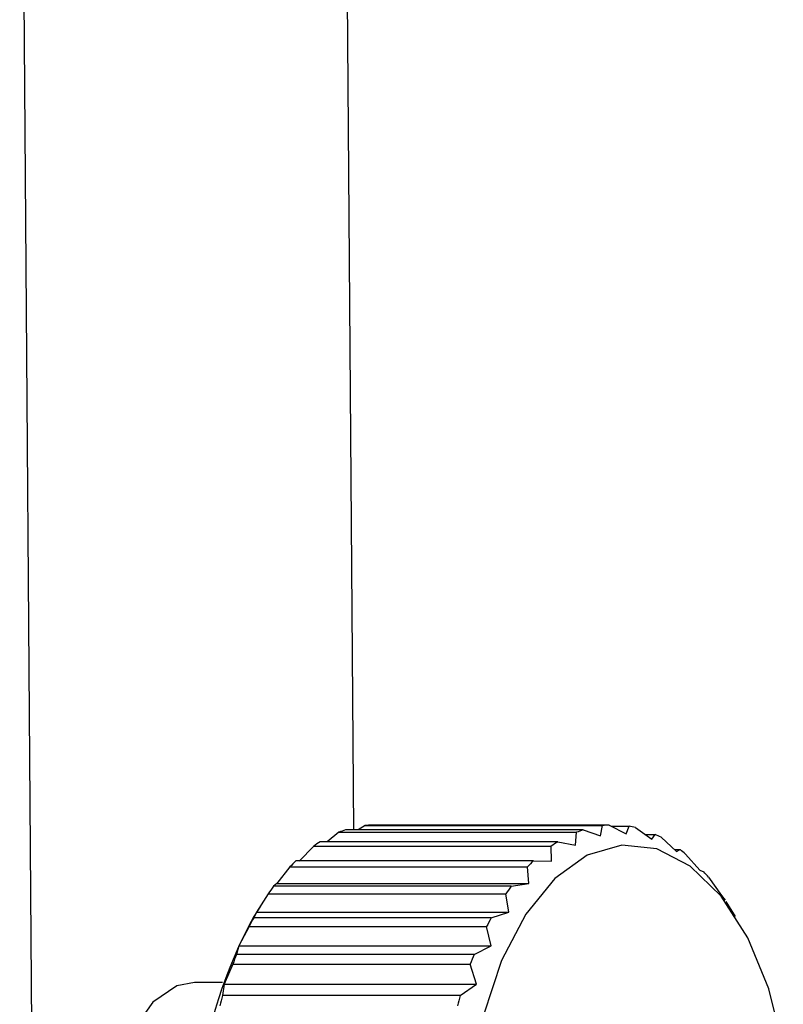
# Model space of a CAD drawing. Header units: millimetres. Extents: x 99 to 122, y 67 to 179.
# Tile 18 of 23: x 105.308 to 106.277, y 86.381 to 87.63. Entities that reach past the tile are written whole.
import ezdxf

# ---------------------------------------------------------------- set-up
doc = ezdxf.new("R2010")
doc.units = ezdxf.units.MM

msp = doc.modelspace()

# ---------------------------------------------------------------- linework, layer by layer
at = {"color": 7, "linetype": 'Continuous', "lineweight": 25}
for p, q in [((105.73181, 86.60227), (105.71812, 88.45834)), ((105.32683, 85.88846), (105.30795, 88.44823)), ((105.74613, 86.6077), (105.73738, 86.60227)), ((105.74613, 86.6077), (106.04752, 86.6077)), ((106.0559, 86.60837), (105.75452, 86.60837)), ((106.04494, 86.59458), (106.04752, 86.6077)), ((106.0559, 86.60837), (106.07744, 86.59709)), ((106.05882, 86.60685), (106.08101, 86.60685)), ((106.07744, 86.59709), (106.08101, 86.60685)), ((105.713, 86.59922), (105.69808, 86.58703)), ((105.713, 86.59922), (106.01438, 86.59922)), ((106.02277, 86.60227), (105.72139, 86.60227)), ((106.01305, 86.58305), (106.01438, 86.59922)), ((106.02277, 86.60227), (106.04494, 86.59458)), ((106.08913, 86.60521), (106.1098, 86.59054)), ((106.10122, 86.59662), (106.11408, 86.59662)), ((106.1098, 86.59054), (106.11408, 86.59662)), ((105.68099, 86.58163), (105.66273, 86.56276)), ((105.68099, 86.58163), (105.98237, 86.58163)), ((105.99051, 86.58703), (105.68913, 86.58703)), ((105.98253, 86.56276), (105.98237, 86.58163)), ((105.99051, 86.58703), (106.01305, 86.58305)), ((106.1217, 86.59289), (106.14125, 86.57505)), ((106.13883, 86.57726), (106.14595, 86.57726)), ((106.14125, 86.57505), (106.14595, 86.57726)), ((106.15286, 86.57169), (106.17106, 86.551)), ((105.95985, 86.56299), (105.65847, 86.56299)), ((105.95985, 86.56299), (105.98253, 86.56276)), ((105.65086, 86.55535), (105.63428, 86.5342)), ((105.65086, 86.55535), (105.95224, 86.55535)), ((105.95408, 86.5342), (105.95224, 86.55535)), ((106.17106, 86.551), (106.17584, 86.54917)), ((105.63428, 86.5342), (105.63015, 86.53066)), ((105.63428, 86.5342), (105.95408, 86.5342)), ((105.93153, 86.53066), (105.95408, 86.5342)), ((106.1819, 86.5421), (106.19854, 86.51895)), ((105.62329, 86.52105), (105.60852, 86.49803)), ((105.62329, 86.52105), (105.92467, 86.52105)), ((105.93153, 86.53066), (105.63015, 86.53066)), ((105.92839, 86.49803), (105.92467, 86.52105)), ((106.19854, 86.51895), (106.20306, 86.51299)), ((106.21612, 86.49239), (106.20413, 86.51132)), ((105.60852, 86.49803), (105.60482, 86.49078)), ((105.61329, 86.50566), (105.60489, 86.49239)), ((105.60852, 86.49803), (105.92839, 86.49803)), ((105.9062, 86.49078), (105.92839, 86.49803)), ((105.9062, 86.49078), (105.60482, 86.49078)), ((105.59892, 86.47952), (105.58606, 86.45512)), ((105.59892, 86.47952), (105.9003, 86.47952)), ((105.90604, 86.45512), (105.9003, 86.47952)), ((105.58606, 86.45512), (105.58308, 86.44426)), ((105.88446, 86.44426), (105.58308, 86.44426)), ((105.58606, 86.45512), (105.90604, 86.45512)), ((105.88446, 86.44426), (105.90604, 86.45512)), ((105.57829, 86.43175), (105.56741, 86.40644)), ((105.57829, 86.43175), (105.87967, 86.43175)), ((105.88756, 86.40644), (105.87967, 86.43175)), ((105.56539, 86.40849), (105.52959, 86.40849)), ((105.56741, 86.40644), (105.56546, 86.39216)), ((105.56741, 86.40644), (105.88756, 86.40644)), ((105.86684, 86.39216), (105.88756, 86.40644)), ((105.86684, 86.39216), (105.56546, 86.39216))]:
    msp.add_line(p, q, dxfattribs=at)
at = {"color": 7, "linetype": 'Continuous', "lineweight": 25, "flags": 128}
for points in [[(106.27675, 86.32683), (106.25828, 86.40056), (106.23158, 86.4653), (106.19789, 86.51804), (106.15879, 86.55631), (106.1161, 86.57831), (106.07183, 86.58302), (106.02803, 86.57021), (105.98677, 86.54049), (105.94996, 86.49525), (105.91933, 86.4366), (105.89632, 86.36728)], [(105.52959, 86.40849), (105.50733, 86.4043), (105.47675, 86.3836), (105.45086, 86.34735), (105.43198, 86.29874), (105.42176, 86.24213), (105.42113, 86.18252), (105.43014, 86.12522)]]:
    msp.add_lwpolyline(points, dxfattribs=at)
at = {"color": 7, "linetype": 'Continuous', "lineweight": 25}
for centre, radius, start, end in [((105.7599, 86.48774), 0.12075, 92.55415, 96.54737), ((106.06128, 86.48775), 0.12074, 92.55401, 96.5475), ((106.06031, 86.4829), 0.12566, 76.74119, 80.51919), ((105.76585, 86.46691), 0.14248, 108.18391, 111.77617), ((106.06723, 86.46693), 0.14245, 108.18387, 111.77663), ((106.05271, 86.46186), 0.14808, 62.23047, 65.51452), ((105.77839, 86.44392), 0.16867, 121.95389, 125.27167), ((106.07977, 86.44393), 0.16866, 121.95345, 125.2715), ((106.02983, 86.42609), 0.19062, 49.80032, 52.47021), ((105.81926, 86.39506), 0.2325, 133.7553, 136.41267), ((106.12059, 86.39512), 0.23242, 133.75556, 136.41382), ((105.98528, 86.37967), 0.25504, 39.56154, 41.65175), ((105.87427, 86.34919), 0.30418, 143.37424, 145.5978), ((106.17545, 86.34933), 0.30394, 143.37371, 145.59907), ((106.12634, 86.20705), 0.59442, 151.31257, 195.08367), ((105.95374, 86.30081), 0.39729, 151.43284, 153.26703), ((106.25563, 86.30054), 0.39787, 151.43418, 153.26569), ((106.0469, 86.25938), 0.49931, 158.26745, 159.80564), ((106.34854, 86.25928), 0.49959, 158.2675, 159.80484), ((106.13722, 86.23069), 0.59412, 164.23004, 165.56016), ((106.43839, 86.23075), 0.5939, 164.23017, 165.56078)]:
    msp.add_arc(centre, radius, start, end, dxfattribs=at)

doc.saveas('drawing.dxf')
